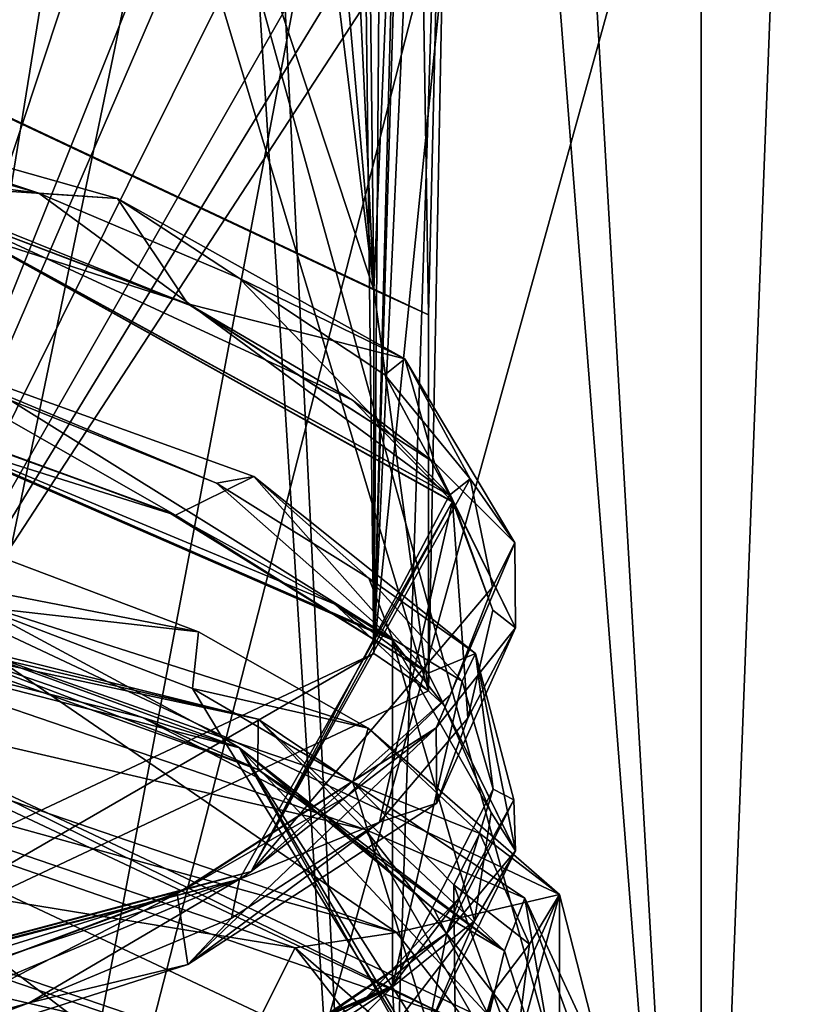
# Model space of a CAD drawing. Header units: millimetres. Extents: x -128 to 128, y 0 to 228.
# Tile 92 of 233: x 5.59 to 9, y 192 to 196.3. Entities that reach past the tile are written whole.
import ezdxf

# ---------------------------------------------------------------- set-up
doc = ezdxf.new("R2010")
doc.units = ezdxf.units.MM
doc.header["$LTSCALE"] = 65.185185
for name, color, linetype in [('101', 7, 'CONTINUOUS'), ('106', 7, 'CONTINUOUS'), ('111', 7, 'CONTINUOUS'), ('121', 7, 'CONTINUOUS'), ('122', 7, 'CONTINUOUS'), ('123', 7, 'CONTINUOUS'), ('128', 7, 'CONTINUOUS'), ('140', 7, 'CONTINUOUS'), ('141', 7, 'CONTINUOUS'), ('226', 7, 'CONTINUOUS'), ('2303', 7, 'CONTINUOUS'), ('2304', 7, 'CONTINUOUS'), ('2305', 7, 'CONTINUOUS'), ('2307', 7, 'CONTINUOUS'), ('2308', 7, 'CONTINUOUS'), ('234', 7, 'CONTINUOUS'), ('236', 7, 'CONTINUOUS'), ('282', 7, 'CONTINUOUS'), ('286', 7, 'CONTINUOUS'), ('287', 7, 'CONTINUOUS'), ('289', 7, 'CONTINUOUS'), ('290', 7, 'CONTINUOUS'), ('292', 7, 'CONTINUOUS'), ('321', 7, 'CONTINUOUS'), ('353', 7, 'CONTINUOUS'), ('354', 7, 'CONTINUOUS'), ('355', 7, 'CONTINUOUS'), ('357', 7, 'CONTINUOUS'), ('98', 7, 'CONTINUOUS')]:
    doc.layers.add(name, color=color, linetype=linetype)

msp = doc.modelspace()

# ---------------------------------------------------------------- linework, layer by layer
at = {"layer": '101', "linetype": 'CONTINUOUS'}
for points in [[(3.75, 202.4661, -3.7172), (4.4084, 188.5, -6.0676), (6.4952, 201.4156, -1.1809), (3.75, 202.4661, -3.7172)], [(4.4084, 188.5, -6.0676), (7.1329, 188.5, -2.3176), (6.4952, 201.4156, -1.1809), (4.4084, 188.5, -6.0676)], [(6.4952, 201.4156, -1.1809), (7.1329, 188.5, -2.3176), (7.5, 199.9805, 2.2836), (6.4952, 201.4156, -1.1809)], [(7.5, 199.9805, 2.2836), (7.1329, 188.5, 2.3176), (6.4952, 198.5454, 5.7482), (7.5, 199.9805, 2.2836)], [(7.1329, 188.5, -2.3176), (7.1329, 188.5, 2.3176), (7.5, 199.9805, 2.2836), (7.1329, 188.5, -2.3176)], [(6.4952, 198.5454, 5.7482), (4.4084, 188.5, 6.0676), (3.75, 197.4949, 8.2844), (6.4952, 198.5454, 5.7482)], [(7.1329, 188.5, 2.3176), (4.4084, 188.5, 6.0676), (6.4952, 198.5454, 5.7482), (7.1329, 188.5, 2.3176)]]:
    msp.add_3dface(points, dxfattribs=at)
at = {"layer": '106', "linetype": 'CONTINUOUS'}
for points in [[(4.5, 203.7319, 119.2328), (7.7942, 205.9916, 121.6298), (5.2901, 196.2703, 124.4234), (4.5, 203.7319, 119.2328)], [(5.2901, 196.2703, 124.4234), (7.7942, 205.9916, 121.6298), (8.5595, 197.8094, 128.652), (5.2901, 196.2703, 124.4234)]]:
    msp.add_3dface(points, dxfattribs=at)
at = {"layer": '111', "linetype": 'CONTINUOUS'}
for points in [[(5.2901, 201.2509, 138.1075), (5.2898, 190.9904, 141.8422), (8.5597, 189.451, 137.6128), (5.2901, 201.2509, 138.1075)], [(8.5595, 199.7118, 133.8789), (5.2901, 201.2509, 138.1075), (8.5597, 189.451, 137.6128), (8.5595, 199.7118, 133.8789)], [(8.5595, 197.8094, 128.652), (8.5595, 199.7118, 133.8789), (8.5597, 187.549, 132.3872), (8.5595, 197.8094, 128.652)], [(8.5595, 199.7118, 133.8789), (8.5597, 189.451, 137.6128), (8.5597, 187.549, 132.3872), (8.5595, 199.7118, 133.8789)], [(5.2901, 196.2703, 124.4234), (8.5595, 197.8094, 128.652), (5.2898, 186.0096, 128.1578), (5.2901, 196.2703, 124.4234)], [(8.5595, 197.8094, 128.652), (8.5597, 187.549, 132.3872), (5.2898, 186.0096, 128.1578), (8.5595, 197.8094, 128.652)]]:
    msp.add_3dface(points, dxfattribs=at)
at = {"layer": '121', "linetype": 'CONTINUOUS'}
for points in [[(4.5553, 196.3349, 138.8206), (7.2352, 203.5454, 132.4798), (7.3707, 195.0096, 135.1793), (4.5553, 196.3349, 138.8206)], [(7.2352, 203.5454, 132.4798), (7.5359, 201.9767, 128.1699), (7.3707, 195.0096, 135.1793), (7.2352, 203.5454, 132.4798)], [(7.5359, 201.9767, 128.1699), (5.1861, 200.6257, 124.458), (7.3707, 193.3714, 130.6784), (7.5359, 201.9767, 128.1699)], [(7.3707, 195.0096, 135.1793), (7.5359, 201.9767, 128.1699), (7.3707, 193.3714, 130.6784), (7.3707, 195.0096, 135.1793)], [(7.3707, 193.3714, 130.6784), (5.1861, 200.6257, 124.458), (4.5553, 192.046, 127.0371), (7.3707, 193.3714, 130.6784)]]:
    msp.add_3dface(points, dxfattribs=at)
at = {"layer": '122', "linetype": 'CONTINUOUS'}
for points in [[(5.4011, 193.9935, 139.1425), (6.368, 193.6283, 138.082), (4.9078, 193.9115, 140.2194), (5.4011, 193.9935, 139.1425)], [(6.368, 193.6283, 138.082), (7.1077, 193.2084, 136.8701), (4.9078, 193.9115, 140.2194), (6.368, 193.6283, 138.082)], [(4.9078, 193.9115, 140.2194), (7.1077, 193.2084, 136.8701), (7.9415, 192.4833, 136.2955), (4.9078, 193.9115, 140.2194)], [(7.1077, 193.2084, 136.8701), (7.5942, 192.7487, 135.5495), (7.9415, 192.4833, 136.2955), (7.1077, 193.2084, 136.8701)], [(7.5942, 192.7487, 135.5495), (7.8103, 192.2662, 134.169), (7.9415, 192.4833, 136.2955), (7.5942, 192.7487, 135.5495)], [(7.7499, 191.7815, 132.7855), (7.4146, 191.3104, 131.4352), (7.9415, 192.4833, 136.2955), (7.7499, 191.7815, 132.7855)], [(7.9415, 192.4833, 136.2955), (7.4146, 191.3104, 131.4352), (7.9415, 190.7186, 131.4471), (7.9415, 192.4833, 136.2955)], [(7.8103, 192.2662, 134.169), (7.7499, 191.7815, 132.7855), (7.9415, 192.4833, 136.2955), (7.8103, 192.2662, 134.169)]]:
    msp.add_3dface(points, dxfattribs=at)
at = {"layer": '123', "linetype": 'CONTINUOUS'}
for points in [[(4.175, 193.3625, 140.9256), (4.9078, 193.9115, 140.2194), (7.2313, 192.3172, 138.0536), (4.175, 193.3625, 140.9256)], [(4.9078, 193.9115, 140.2194), (7.9415, 192.4833, 136.2955), (7.2313, 192.3172, 138.0536), (4.9078, 193.9115, 140.2194)], [(7.9415, 192.4833, 136.2955), (8.35, 190.8892, 134.1304), (7.2313, 192.3172, 138.0536), (7.9415, 192.4833, 136.2955)], [(7.9415, 192.4833, 136.2955), (7.9415, 190.7186, 131.4471), (8.35, 190.8892, 134.1304), (7.9415, 192.4833, 136.2955)]]:
    msp.add_3dface(points, dxfattribs=at)
at = {"layer": '128', "color": 7, "linetype": 'CONTINUOUS', "true_color": 0x002eff}
for points in [[(4.175, 193.3625, 140.9256), (7.2313, 192.3172, 138.0536), (3.9194, 193.2328, 140.5017), (4.175, 193.3625, 140.9256)], [(3.9194, 193.2328, 140.5017), (6.7886, 192.2515, 137.8055), (3.7875, 192.7411, 140.4375), (3.9194, 193.2328, 140.5017)], [(3.9194, 193.2328, 140.5017), (7.2313, 192.3172, 138.0536), (6.7886, 192.2515, 137.8055), (3.9194, 193.2328, 140.5017)], [(3.7875, 192.7411, 140.4375), (6.7886, 192.2515, 137.8055), (6.5601, 191.7928, 137.8321), (3.7875, 192.7411, 140.4375)], [(3.7875, 192.7411, 140.4375), (6.5601, 191.7928, 137.8321), (3.9189, 192.4048, 140.8022), (3.7875, 192.7411, 140.4375)], [(3.9189, 192.4048, 140.8022), (6.7878, 191.4236, 138.1063), (4.175, 192.5777, 141.2112), (3.9189, 192.4048, 140.8022)], [(4.175, 192.5777, 141.2112), (6.7878, 191.4236, 138.1063), (7.2313, 191.5324, 138.3392), (4.175, 192.5777, 141.2112)], [(3.9189, 192.4048, 140.8022), (6.5601, 191.7928, 137.8321), (6.7878, 191.4236, 138.1063), (3.9189, 192.4048, 140.8022)], [(7.2313, 192.3172, 138.0536), (8.35, 190.8892, 134.1304), (6.7886, 192.2515, 137.8055), (7.2313, 192.3172, 138.0536)], [(6.7886, 192.2515, 137.8055), (7.8388, 190.911, 134.1225), (6.5601, 191.7928, 137.8321), (6.7886, 192.2515, 137.8055)], [(6.7886, 192.2515, 137.8055), (8.35, 190.8892, 134.1304), (7.8388, 190.911, 134.1225), (6.7886, 192.2515, 137.8055)]]:
    msp.add_3dface(points, dxfattribs=at)
at = {"layer": '140', "color": 9, "linetype": 'CONTINUOUS'}
for points in [[(4.5553, 196.3349, 138.8206), (7.3707, 195.0096, 135.1793), (4.4084, 196.4013, 138.5812), (4.5553, 196.3349, 138.8206)], [(4.4084, 196.4013, 138.5812), (7.3707, 195.0096, 135.1793), (7.1329, 195.1188, 135.0573), (4.4084, 196.4013, 138.5812)], [(7.3707, 195.0096, 135.1793), (7.3707, 193.3714, 130.6784), (7.1329, 195.1188, 135.0573), (7.3707, 195.0096, 135.1793)], [(7.1329, 195.1188, 135.0573), (7.3707, 193.3714, 130.6784), (7.1329, 193.5334, 130.7016), (7.1329, 195.1188, 135.0573)], [(7.1329, 193.5334, 130.7016), (4.5553, 192.046, 127.0371), (4.4084, 192.2508, 127.1778), (7.1329, 193.5334, 130.7016)], [(7.3707, 193.3714, 130.6784), (4.5553, 192.046, 127.0371), (7.1329, 193.5334, 130.7016), (7.3707, 193.3714, 130.6784)]]:
    msp.add_3dface(points, dxfattribs=at)
at = {"layer": '141', "color": 9, "linetype": 'CONTINUOUS'}
for points in [[(6.5468, 193.1225, 137.3926), (4.7026, 193.7954, 139.4052), (2.5377, 194.1534, 140.5484), (6.5468, 193.1225, 137.3926)], [(6.4716, 193.1672, 137.5103), (4.7026, 193.7954, 139.4052), (6.5468, 193.1225, 137.3926), (6.4716, 193.1672, 137.5103)], [(7.4905, 191.5122, 132.6367), (6.4716, 193.1672, 137.5103), (6.5468, 193.1225, 137.3926), (7.4905, 191.5122, 132.6367)], [(7.4745, 191.4764, 132.547), (7.4905, 191.5122, 132.6367), (6.5468, 193.1225, 137.3926), (7.4745, 191.4764, 132.547)]]:
    msp.add_3dface(points, dxfattribs=at)
at = {"layer": '226', "color": 9, "linetype": 'CONTINUOUS'}
for points in [[(4.4084, 196.4013, 138.5812), (7.1329, 195.1188, 135.0573), (4.4084, 203.3316, 136.0588), (4.4084, 196.4013, 138.5812)], [(4.4084, 203.3316, 136.0588), (7.1329, 195.1188, 135.0573), (6.6422, 199.1338, 134.8361), (4.4084, 203.3316, 136.0588)], [(7.1329, 200.4636, 128.1792), (4.4084, 192.2508, 127.1778), (4.4084, 199.1811, 124.6554), (7.1329, 200.4636, 128.1792)], [(4.4084, 192.2508, 127.1778), (7.1329, 200.4636, 128.1792), (6.6422, 197.8141, 127.9034), (4.4084, 192.2508, 127.1778)], [(6.6422, 199.1338, 134.8361), (7.1329, 195.1188, 135.0573), (6.8224, 198.608, 134.6361), (6.6422, 199.1338, 134.8361)], [(6.8224, 198.608, 134.6361), (7.1329, 195.1188, 135.0573), (6.9825, 198.2756, 134.3554), (6.8224, 198.608, 134.6361)], [(7.1329, 195.1188, 135.0573), (7.0991, 198.0261, 134.1071), (6.9825, 198.2756, 134.3554), (7.1329, 195.1188, 135.0573)], [(7.0991, 198.0261, 134.1071), (7.1329, 195.1188, 135.0573), (7.2433, 197.7194, 133.7147), (7.0991, 198.0261, 134.1071)], [(6.5562, 197.2282, 127.9471), (4.4084, 192.2508, 127.1778), (6.6422, 197.8141, 127.9034), (6.5562, 197.2282, 127.9471)], [(7.1329, 195.1188, 135.0573), (7.1329, 193.5334, 130.7016), (7.2433, 197.7194, 133.7147), (7.1329, 195.1188, 135.0573)], [(7.2433, 197.7194, 133.7147), (7.1329, 193.5334, 130.7016), (7.3173, 197.5503, 133.4568), (7.2433, 197.7194, 133.7147)], [(7.3173, 197.5503, 133.4568), (7.1329, 193.5334, 130.7016), (7.4365, 196.5503, 131.0338), (7.3173, 197.5503, 133.4568)], [(6.5562, 197.2282, 127.9471), (6.6419, 196.7522, 128.2892), (4.4084, 192.2508, 127.1778), (6.5562, 197.2282, 127.9471)], [(6.6419, 196.7522, 128.2892), (6.8224, 196.477, 128.7815), (4.4084, 192.2508, 127.1778), (6.6419, 196.7522, 128.2892)], [(7.4365, 196.5503, 131.0338), (7.1329, 193.5334, 130.7016), (7.2175, 196.3833, 129.9608), (7.4365, 196.5503, 131.0338)], [(4.4084, 192.2508, 127.1778), (6.8224, 196.477, 128.7815), (6.9482, 196.4077, 129.1169), (4.4084, 192.2508, 127.1778)], [(7.0988, 196.371, 129.5598), (4.4084, 192.2508, 127.1778), (6.9482, 196.4077, 129.1169), (7.0988, 196.371, 129.5598)], [(7.2175, 196.3833, 129.9608), (7.1329, 193.5334, 130.7016), (7.1541, 196.3723, 129.7389), (7.2175, 196.3833, 129.9608)], [(7.1329, 193.5334, 130.7016), (4.4084, 192.2508, 127.1778), (7.0988, 196.371, 129.5598), (7.1329, 193.5334, 130.7016)], [(7.1541, 196.3723, 129.7389), (7.1329, 193.5334, 130.7016), (7.0988, 196.371, 129.5598), (7.1541, 196.3723, 129.7389)]]:
    msp.add_3dface(points, dxfattribs=at)
at = {"layer": '2303', "linetype": 'CONTINUOUS'}
for points in [[(4.6021, 195.6092, 139.0483), (4.2431, 196.0173, 139.1654), (6.0143, 195.517, 137.6475), (4.6021, 195.6092, 139.0483)], [(6.3208, 195.0585, 137.3851), (4.6021, 195.6092, 139.0483), (6.0143, 195.517, 137.6475), (6.3208, 195.0585, 137.3851)], [(6.3208, 195.0585, 137.3851), (6.0143, 195.517, 137.6475), (7.2673, 194.8175, 135.5659), (6.3208, 195.0585, 137.3851)], [(7.3963, 194.3654, 135.3283), (6.3208, 195.0585, 137.3851), (7.2673, 194.8175, 135.5659), (7.3963, 194.3654, 135.3283)], [(7.3963, 194.3654, 135.3283), (7.2673, 194.8175, 135.5659), (7.7472, 194.0168, 133.215), (7.3963, 194.3654, 135.3283)], [(7.7495, 193.6463, 133.2194), (7.3963, 194.3654, 135.3283), (7.7472, 194.0168, 133.215), (7.7495, 193.6463, 133.2194)], [(7.7495, 193.6463, 133.2194), (7.7472, 194.0168, 133.215), (7.4038, 193.2092, 130.8484), (7.7495, 193.6463, 133.2194)], [(7.4069, 192.8817, 130.9783), (7.7495, 193.6463, 133.2194), (7.4038, 193.2092, 130.8484), (7.4069, 192.8817, 130.9783)], [(6.3211, 192.1779, 128.8896), (7.4038, 193.2092, 130.8484), (6.2754, 192.4884, 128.7087), (6.3211, 192.1779, 128.8896)], [(6.3211, 192.1779, 128.8896), (7.4069, 192.8817, 130.9783), (7.4038, 193.2092, 130.8484), (6.3211, 192.1779, 128.8896)], [(4.6023, 191.6271, 127.2262), (6.2754, 192.4884, 128.7087), (4.4789, 191.9301, 127.0209), (4.6023, 191.6271, 127.2262)], [(4.6023, 191.6271, 127.2262), (6.3211, 192.1779, 128.8896), (6.2754, 192.4884, 128.7087), (4.6023, 191.6271, 127.2262)]]:
    msp.add_3dface(points, dxfattribs=at)
at = {"layer": '2304', "linetype": 'CONTINUOUS'}
for points in [[(6.2679, 194.1374, 137.7987), (4.5531, 194.6759, 139.4261), (4.8796, 194.9287, 139.0675), (6.2679, 194.1374, 137.7987)], [(6.2679, 194.1374, 137.7987), (4.8796, 194.9287, 139.0675), (6.6097, 194.3057, 137.193), (6.2679, 194.1374, 137.7987)], [(7.3697, 193.4478, 135.7509), (6.2679, 194.1374, 137.7987), (6.6097, 194.3057, 137.193), (7.3697, 193.4478, 135.7509)], [(7.3697, 193.4478, 135.7509), (6.6097, 194.3057, 137.193), (7.5754, 193.5335, 134.9089), (7.3697, 193.4478, 135.7509)], [(7.75, 192.6743, 133.4825), (7.3697, 193.4478, 135.7509), (7.5754, 193.5335, 134.9089), (7.75, 192.6743, 133.4825)], [(7.75, 192.6743, 133.4825), (7.5754, 193.5335, 134.9089), (7.7428, 192.8962, 133.0445), (7.75, 192.6743, 133.4825)], [(7.75, 192.6743, 133.4825), (7.7428, 192.8962, 133.0445), (7.4497, 192.3144, 131.338), (7.75, 192.6743, 133.4825)], [(7.3704, 191.9003, 131.213), (7.75, 192.6743, 133.4825), (7.4497, 192.3144, 131.338), (7.3704, 191.9003, 131.213)], [(7.3704, 191.9003, 131.213), (7.4497, 192.3144, 131.338), (6.4446, 191.6212, 129.2831), (7.3704, 191.9003, 131.213)]]:
    msp.add_3dface(points, dxfattribs=at)
at = {"layer": '2305', "linetype": 'CONTINUOUS'}
msp.add_3dface([(4.908, 190.9984, 141.2795), (4.175, 192.5777, 141.2112), (7.2313, 191.5324, 138.3392), (4.908, 190.9984, 141.2795)], dxfattribs=at)
at = {"layer": '2307', "color": 9, "linetype": 'CONTINUOUS'}
for points in [[(4.4581, 194.7926, 139.2394), (7.2134, 193.5923, 135.6405), (4.4581, 194.7973, 139.2377), (4.4581, 194.7926, 139.2394)], [(7.2134, 193.5923, 135.6405), (7.2134, 193.597, 135.6388), (4.4581, 194.7973, 139.2377), (7.2134, 193.5923, 135.6405)], [(7.2134, 193.5923, 135.6405), (7.2134, 192.0859, 131.201), (7.2134, 193.597, 135.6388), (7.2134, 193.5923, 135.6405)], [(7.2134, 193.5923, 135.6405), (7.2134, 192.0812, 131.2026), (7.2134, 192.0859, 131.201), (7.2134, 193.5923, 135.6405)], [(7.2134, 192.0812, 131.2026), (4.4581, 190.8808, 127.6037), (7.2134, 192.0859, 131.201), (7.2134, 192.0812, 131.2026)], [(4.4581, 190.8808, 127.6037), (4.4581, 190.8855, 127.602), (7.2134, 192.0859, 131.201), (4.4581, 190.8808, 127.6037)]]:
    msp.add_3dface(points, dxfattribs=at)
at = {"layer": '2308', "color": 9, "linetype": 'CONTINUOUS'}
for points in [[(4.8869, 195.6327, 138.5764), (7.4626, 194.2235, 134.3584), (4.8605, 195.6443, 138.5957), (4.8869, 195.6327, 138.5764)], [(4.8869, 195.6327, 138.5764), (7.4745, 194.197, 134.2958), (7.4626, 194.2235, 134.3584), (4.8869, 195.6327, 138.5764)], [(7.4745, 194.197, 134.2958), (6.5466, 192.5509, 129.4502), (6.5982, 192.5841, 129.5334), (7.4745, 194.197, 134.2958)], [(7.4745, 194.197, 134.2958), (6.5982, 192.5841, 129.5334), (7.4626, 194.2235, 134.3584), (7.4745, 194.197, 134.2958)], [(6.5466, 192.5509, 129.4502), (2.6667, 191.5382, 126.3383), (6.5982, 192.5841, 129.5334), (6.5466, 192.5509, 129.4502)], [(6.5466, 192.5509, 129.4502), (2.5373, 191.52, 126.2946), (2.6667, 191.5382, 126.3383), (6.5466, 192.5509, 129.4502)]]:
    msp.add_3dface(points, dxfattribs=at)
at = {"layer": '234', "color": 9, "linetype": 'CONTINUOUS'}
for points in [[(4.4525, 192.1935, 140.1773), (7.2043, 190.8981, 136.6182), (4.4525, 192.9922, 139.8866), (4.4525, 192.1935, 140.1773)], [(4.4525, 192.9922, 139.8866), (7.2043, 190.8981, 136.6182), (7.2043, 191.6968, 136.3275), (4.4525, 192.9922, 139.8866)]]:
    msp.add_3dface(points, dxfattribs=at)
at = {"layer": '236', "color": 9, "linetype": 'CONTINUOUS'}
for points in [[(6.6274, 193.2479, 138.3961), (2.5314, 194.2657, 141.1925), (4.096, 193.7925, 140.6235), (6.6274, 193.2479, 138.3961)], [(7.0945, 192.767, 137.8058), (6.6274, 193.2479, 138.3961), (4.096, 193.7925, 140.6235), (7.0945, 192.767, 137.8058)], [(7.7911, 192.4668, 136.2501), (6.6274, 193.2479, 138.3961), (7.0945, 192.767, 137.8058), (7.7911, 192.4668, 136.2501)], [(8.192, 191.3661, 133.9568), (7.7911, 192.4668, 136.2501), (7.0945, 192.767, 137.8058), (8.192, 191.3661, 133.9568)], [(8.192, 191.3661, 133.9568), (8.192, 191.601, 133.8713), (7.7911, 192.4668, 136.2501), (8.192, 191.3661, 133.9568)]]:
    msp.add_3dface(points, dxfattribs=at)
at = {"layer": '282', "color": 9, "linetype": 'CONTINUOUS'}
for points in [[(7.0387, 194.6381, 135.9603), (7.481, 194.191, 134.6404), (4.8869, 195.6327, 138.5764), (7.0387, 194.6381, 135.9603)], [(4.8869, 195.6327, 138.5764), (7.481, 194.191, 134.6404), (7.4745, 194.197, 134.2958), (4.8869, 195.6327, 138.5764)], [(6.3398, 195.047, 137.177), (7.0387, 194.6381, 135.9603), (4.8869, 195.6327, 138.5764), (6.3398, 195.047, 137.177)], [(5.4096, 195.4028, 138.2469), (6.3398, 195.047, 137.177), (4.8869, 195.6327, 138.5764), (5.4096, 195.4028, 138.2469)], [(6.2347, 194.1506, 137.6645), (6.9626, 193.7488, 136.4674), (4.4581, 194.7926, 139.2394), (6.2347, 194.1506, 137.6645)], [(4.4581, 194.7926, 139.2394), (6.9626, 193.7488, 136.4674), (7.2134, 193.5923, 135.6405), (4.4581, 194.7926, 139.2394)], [(5.2804, 194.498, 138.7104), (6.2347, 194.1506, 137.6645), (4.4581, 194.7926, 139.2394), (5.2804, 194.498, 138.7104)], [(7.4745, 194.197, 134.2958), (7.1573, 192.7988, 130.5549), (6.5466, 192.5509, 129.4502), (7.4745, 194.197, 134.2958)], [(7.5413, 193.252, 131.8904), (7.1573, 192.7988, 130.5549), (7.4745, 194.197, 134.2958), (7.5413, 193.252, 131.8904)], [(7.6504, 193.7224, 133.267), (7.5413, 193.252, 131.8904), (7.4745, 194.197, 134.2958), (7.6504, 193.7224, 133.267)], [(7.481, 194.191, 134.6404), (7.6504, 193.7224, 133.267), (7.4745, 194.197, 134.2958), (7.481, 194.191, 134.6404)], [(6.5468, 193.1225, 137.3926), (2.5377, 194.1534, 140.5484), (6.1237, 193.2544, 138.1525), (6.5468, 193.1225, 137.3926)], [(6.1237, 193.2544, 138.1525), (2.5377, 194.1534, 140.5484), (5.1402, 193.5944, 139.178), (6.1237, 193.2544, 138.1525)], [(6.9626, 193.7488, 136.4674), (7.4384, 193.3068, 135.1613), (7.2134, 193.5923, 135.6405), (6.9626, 193.7488, 136.4674)], [(7.644, 192.8401, 133.7922), (7.5712, 192.3681, 132.4118), (7.2134, 193.5923, 135.6405), (7.644, 192.8401, 133.7922)], [(7.2134, 193.5923, 135.6405), (7.5712, 192.3681, 132.4118), (7.2134, 192.0812, 131.2026), (7.2134, 193.5923, 135.6405)], [(7.4384, 193.3068, 135.1613), (7.644, 192.8401, 133.7922), (7.2134, 193.5923, 135.6405), (7.4384, 193.3068, 135.1613)], [(6.8838, 192.8579, 136.9699), (6.5468, 193.1225, 137.3926), (6.1237, 193.2544, 138.1525), (6.8838, 192.8579, 136.9699)], [(7.4745, 191.4764, 132.547), (6.5468, 193.1225, 137.3926), (7.5951, 191.4811, 132.9239), (7.4745, 191.4764, 132.547)], [(7.5951, 191.4811, 132.9239), (6.5468, 193.1225, 137.3926), (7.6336, 191.9542, 134.307), (7.5951, 191.4811, 132.9239)], [(7.6336, 191.9542, 134.307), (6.5468, 193.1225, 137.3926), (7.3934, 192.4193, 135.6726), (7.6336, 191.9542, 134.307)], [(7.3934, 192.4193, 135.6726), (6.5468, 193.1225, 137.3926), (6.8838, 192.8579, 136.9699), (7.3934, 192.4193, 135.6726)], [(7.1573, 192.7988, 130.5549), (6.5121, 192.3803, 129.3116), (6.5466, 192.5509, 129.4502), (7.1573, 192.7988, 130.5549)], [(6.5466, 192.5509, 129.4502), (3.29, 191.4768, 126.5646), (2.5373, 191.52, 126.2946), (6.5466, 192.5509, 129.4502)], [(4.5416, 191.7066, 127.2791), (3.29, 191.4768, 126.5646), (6.5466, 192.5509, 129.4502), (4.5416, 191.7066, 127.2791)], [(5.6293, 192.0117, 128.2062), (4.5416, 191.7066, 127.2791), (6.5466, 192.5509, 129.4502), (5.6293, 192.0117, 128.2062)], [(6.5121, 192.3803, 129.3116), (5.6293, 192.0117, 128.2062), (6.5466, 192.5509, 129.4502), (6.5121, 192.3803, 129.3116)], [(7.5712, 192.3681, 132.4118), (7.2225, 191.9119, 131.0685), (7.2134, 192.0812, 131.2026), (7.5712, 192.3681, 132.4118)], [(7.2134, 192.0812, 131.2026), (4.6941, 190.7981, 127.7327), (4.4581, 190.8808, 127.6037), (7.2134, 192.0812, 131.2026)], [(5.7566, 191.1119, 128.6845), (4.6941, 190.7981, 127.7327), (7.2134, 192.0812, 131.2026), (5.7566, 191.1119, 128.6845)], [(6.6101, 191.4878, 129.8103), (5.7566, 191.1119, 128.6845), (7.2134, 192.0812, 131.2026), (6.6101, 191.4878, 129.8103)], [(7.2225, 191.9119, 131.0685), (6.6101, 191.4878, 129.8103), (7.2134, 192.0812, 131.2026), (7.2225, 191.9119, 131.0685)]]:
    msp.add_3dface(points, dxfattribs=at)
at = {"layer": '286', "color": 9, "linetype": 'CONTINUOUS'}
for points in [[(6.3208, 195.0585, 137.3851), (5.4096, 195.4028, 138.2469), (4.6021, 195.6092, 139.0483), (6.3208, 195.0585, 137.3851)], [(6.3398, 195.047, 137.177), (5.4096, 195.4028, 138.2469), (6.3208, 195.0585, 137.3851), (6.3398, 195.047, 137.177)], [(7.3963, 194.3654, 135.3283), (6.3398, 195.047, 137.177), (6.3208, 195.0585, 137.3851), (7.3963, 194.3654, 135.3283)], [(7.0387, 194.6381, 135.9603), (6.3398, 195.047, 137.177), (7.3963, 194.3654, 135.3283), (7.0387, 194.6381, 135.9603)], [(6.2679, 194.1374, 137.7987), (5.2804, 194.498, 138.7104), (4.5531, 194.6759, 139.4261), (6.2679, 194.1374, 137.7987)], [(7.481, 194.191, 134.6404), (7.0387, 194.6381, 135.9603), (7.3963, 194.3654, 135.3283), (7.481, 194.191, 134.6404)], [(6.2347, 194.1506, 137.6645), (5.2804, 194.498, 138.7104), (6.2679, 194.1374, 137.7987), (6.2347, 194.1506, 137.6645)], [(7.7495, 193.6463, 133.2194), (7.481, 194.191, 134.6404), (7.3963, 194.3654, 135.3283), (7.7495, 193.6463, 133.2194)], [(6.9626, 193.7488, 136.4674), (6.2347, 194.1506, 137.6645), (7.3697, 193.4478, 135.7509), (6.9626, 193.7488, 136.4674)], [(7.3697, 193.4478, 135.7509), (6.2347, 194.1506, 137.6645), (6.2679, 194.1374, 137.7987), (7.3697, 193.4478, 135.7509)], [(7.6504, 193.7224, 133.267), (7.481, 194.191, 134.6404), (7.7495, 193.6463, 133.2194), (7.6504, 193.7224, 133.267)], [(7.4384, 193.3068, 135.1613), (6.9626, 193.7488, 136.4674), (7.3697, 193.4478, 135.7509), (7.4384, 193.3068, 135.1613)], [(7.5413, 193.252, 131.8904), (7.6504, 193.7224, 133.267), (7.7495, 193.6463, 133.2194), (7.5413, 193.252, 131.8904)], [(6.627, 193.0276, 137.7908), (5.1402, 193.5944, 139.178), (4.8696, 193.6575, 139.5217), (6.627, 193.0276, 137.7908)], [(7.4069, 192.8817, 130.9783), (7.5413, 193.252, 131.8904), (7.7495, 193.6463, 133.2194), (7.4069, 192.8817, 130.9783)], [(6.1237, 193.2544, 138.1525), (5.1402, 193.5944, 139.178), (6.627, 193.0276, 137.7908), (6.1237, 193.2544, 138.1525)], [(7.75, 192.6743, 133.4825), (7.4384, 193.3068, 135.1613), (7.3697, 193.4478, 135.7509), (7.75, 192.6743, 133.4825)], [(7.644, 192.8401, 133.7922), (7.4384, 193.3068, 135.1613), (7.75, 192.6743, 133.4825), (7.644, 192.8401, 133.7922)], [(6.8838, 192.8579, 136.9699), (6.1237, 193.2544, 138.1525), (6.627, 193.0276, 137.7908), (6.8838, 192.8579, 136.9699)], [(7.1573, 192.7988, 130.5549), (7.5413, 193.252, 131.8904), (7.4069, 192.8817, 130.9783), (7.1573, 192.7988, 130.5549)], [(7.7011, 192.2384, 135.6225), (6.8838, 192.8579, 136.9699), (6.627, 193.0276, 137.7908), (7.7011, 192.2384, 135.6225)], [(6.3211, 192.1779, 128.8896), (7.1573, 192.7988, 130.5549), (7.4069, 192.8817, 130.9783), (6.3211, 192.1779, 128.8896)], [(7.3934, 192.4193, 135.6726), (6.8838, 192.8579, 136.9699), (7.7011, 192.2384, 135.6225), (7.3934, 192.4193, 135.6726)], [(7.5712, 192.3681, 132.4118), (7.644, 192.8401, 133.7922), (7.75, 192.6743, 133.4825), (7.5712, 192.3681, 132.4118)], [(6.5121, 192.3803, 129.3116), (7.1573, 192.7988, 130.5549), (6.3211, 192.1779, 128.8896), (6.5121, 192.3803, 129.3116)], [(7.3704, 191.9003, 131.213), (7.5712, 192.3681, 132.4118), (7.75, 192.6743, 133.4825), (7.3704, 191.9003, 131.213)], [(7.6336, 191.9542, 134.307), (7.3934, 192.4193, 135.6726), (7.7011, 192.2384, 135.6225), (7.6336, 191.9542, 134.307)], [(5.6293, 192.0117, 128.2062), (6.5121, 192.3803, 129.3116), (6.3211, 192.1779, 128.8896), (5.6293, 192.0117, 128.2062)], [(7.2225, 191.9119, 131.0685), (7.5712, 192.3681, 132.4118), (7.3704, 191.9003, 131.213), (7.2225, 191.9119, 131.0685)], [(7.9794, 191.3683, 133.232), (7.6336, 191.9542, 134.307), (7.7011, 192.2384, 135.6225), (7.9794, 191.3683, 133.232)], [(4.6023, 191.6271, 127.2262), (5.6293, 192.0117, 128.2062), (6.3211, 192.1779, 128.8896), (4.6023, 191.6271, 127.2262)], [(4.5416, 191.7066, 127.2791), (5.6293, 192.0117, 128.2062), (4.6023, 191.6271, 127.2262), (4.5416, 191.7066, 127.2791)]]:
    msp.add_3dface(points, dxfattribs=at)
at = {"layer": '287', "color": 9, "linetype": 'CONTINUOUS'}
msp.add_3dface([(4.6713, 192.0627, 140.549), (4.8198, 191.8966, 140.8234), (7.5607, 190.703, 136.8132), (4.6713, 192.0627, 140.549)], dxfattribs=at)
at = {"layer": '289', "color": 9, "linetype": 'CONTINUOUS'}
for points in [[(4.5933, 195.8484, 138.8382), (4.8605, 195.6443, 138.5957), (5.6726, 195.5403, 137.9027), (4.5933, 195.8484, 138.8382)], [(4.8605, 195.6443, 138.5957), (7.4626, 194.2235, 134.3584), (5.6726, 195.5403, 137.9027), (4.8605, 195.6443, 138.5957)], [(5.6726, 195.5403, 137.9027), (7.4626, 194.2235, 134.3584), (6.5458, 195.1692, 136.79), (5.6726, 195.5403, 137.9027)], [(6.5458, 195.1692, 136.79), (7.4626, 194.2235, 134.3584), (7.1798, 194.7488, 135.5419), (6.5458, 195.1692, 136.79)], [(4.4581, 194.7973, 139.2377), (7.2134, 193.597, 135.6388), (5.5475, 194.6384, 138.3746), (4.4581, 194.7973, 139.2377)], [(7.1798, 194.7488, 135.5419), (7.4626, 194.2235, 134.3584), (7.5519, 194.2947, 134.204), (7.1798, 194.7488, 135.5419)], [(5.5475, 194.6384, 138.3746), (7.2134, 193.597, 135.6388), (6.4463, 194.2756, 137.2853), (5.5475, 194.6384, 138.3746)], [(7.4626, 194.2235, 134.3584), (6.5982, 192.5841, 129.5334), (7.5519, 194.2947, 134.204), (7.4626, 194.2235, 134.3584)], [(7.5519, 194.2947, 134.204), (6.5982, 192.5841, 129.5334), (7.6488, 193.8235, 132.8253), (7.5519, 194.2947, 134.204)], [(6.4463, 194.2756, 137.2853), (7.2134, 193.597, 135.6388), (7.1109, 193.8621, 136.0561), (6.4463, 194.2756, 137.2853)], [(7.1109, 193.8621, 136.0561), (7.2134, 193.597, 135.6388), (7.5177, 193.4127, 134.7309), (7.1109, 193.8621, 136.0561)], [(7.6488, 193.8235, 132.8253), (6.5982, 192.5841, 129.5334), (7.467, 193.3554, 131.4532), (7.6488, 193.8235, 132.8253)], [(4.7026, 193.7954, 139.4052), (6.4716, 193.1672, 137.5103), (5.4124, 193.7376, 138.85), (4.7026, 193.7954, 139.4052)], [(5.4124, 193.7376, 138.85), (6.4716, 193.1672, 137.5103), (6.3422, 193.3815, 137.7793), (5.4124, 193.7376, 138.85)], [(7.2134, 193.597, 135.6388), (7.2134, 192.0859, 131.201), (7.5177, 193.4127, 134.7309), (7.2134, 193.597, 135.6388)], [(6.3422, 193.3815, 137.7793), (6.4716, 193.1672, 137.5103), (7.0404, 192.9725, 136.5622), (6.3422, 193.3815, 137.7793)], [(7.5177, 193.4127, 134.7309), (7.2134, 192.0859, 131.201), (7.6519, 192.9423, 133.3535), (7.5177, 193.4127, 134.7309)], [(7.467, 193.3554, 131.4532), (6.5982, 192.5841, 129.5334), (7.013, 192.9098, 130.1372), (7.467, 193.3554, 131.4532)], [(6.4716, 193.1672, 137.5103), (7.4905, 191.5122, 132.6367), (7.0404, 192.9725, 136.5622), (6.4716, 193.1672, 137.5103)], [(7.0404, 192.9725, 136.5622), (7.4905, 191.5122, 132.6367), (7.4816, 192.5257, 135.2435), (7.0404, 192.9725, 136.5622)], [(7.013, 192.9098, 130.1372), (6.5982, 192.5841, 129.5334), (6.303, 192.5029, 128.9257), (7.013, 192.9098, 130.1372)], [(7.6519, 192.9423, 133.3535), (7.2134, 192.0859, 131.201), (7.5069, 192.472, 131.976), (7.6519, 192.9423, 133.3535)], [(6.5982, 192.5841, 129.5334), (2.6667, 191.5382, 126.3383), (6.303, 192.5029, 128.9257), (6.5982, 192.5841, 129.5334)], [(7.4816, 192.5257, 135.2435), (7.4905, 191.5122, 132.6367), (7.6505, 192.0564, 133.868), (7.4816, 192.5257, 135.2435)], [(6.303, 192.5029, 128.9257), (2.6667, 191.5382, 126.3383), (5.3629, 192.1496, 127.8631), (6.303, 192.5029, 128.9257)], [(7.5069, 192.472, 131.976), (7.2134, 192.0859, 131.201), (7.0885, 192.0227, 130.6507), (7.5069, 192.472, 131.976)], [(7.2134, 192.0859, 131.201), (4.4581, 190.8855, 127.602), (7.0885, 192.0227, 130.6507), (7.2134, 192.0859, 131.201)], [(7.6505, 192.0564, 133.868), (7.4905, 191.5122, 132.6367), (7.5399, 191.585, 132.4883), (7.6505, 192.0564, 133.868)], [(7.0885, 192.0227, 130.6507), (4.4581, 190.8855, 127.602), (6.4112, 191.6098, 129.4227), (7.0885, 192.0227, 130.6507)]]:
    msp.add_3dface(points, dxfattribs=at)
at = {"layer": '290', "color": 9, "linetype": 'CONTINUOUS'}
for points in [[(4.5933, 195.8484, 138.8382), (5.6726, 195.5403, 137.9027), (4.2431, 196.0173, 139.1654), (4.5933, 195.8484, 138.8382)], [(4.2431, 196.0173, 139.1654), (5.6726, 195.5403, 137.9027), (6.0143, 195.517, 137.6475), (4.2431, 196.0173, 139.1654)], [(5.6726, 195.5403, 137.9027), (6.5458, 195.1692, 136.79), (6.0143, 195.517, 137.6475), (5.6726, 195.5403, 137.9027)], [(6.0143, 195.517, 137.6475), (6.5458, 195.1692, 136.79), (7.2673, 194.8175, 135.5659), (6.0143, 195.517, 137.6475)], [(6.5458, 195.1692, 136.79), (7.1798, 194.7488, 135.5419), (7.2673, 194.8175, 135.5659), (6.5458, 195.1692, 136.79)], [(5.5475, 194.6384, 138.3746), (6.4463, 194.2756, 137.2853), (4.8796, 194.9287, 139.0675), (5.5475, 194.6384, 138.3746)], [(4.8796, 194.9287, 139.0675), (6.4463, 194.2756, 137.2853), (6.6097, 194.3057, 137.193), (4.8796, 194.9287, 139.0675)], [(7.1798, 194.7488, 135.5419), (7.5519, 194.2947, 134.204), (7.2673, 194.8175, 135.5659), (7.1798, 194.7488, 135.5419)], [(7.2673, 194.8175, 135.5659), (7.5519, 194.2947, 134.204), (7.7472, 194.0168, 133.215), (7.2673, 194.8175, 135.5659)], [(6.4463, 194.2756, 137.2853), (7.1109, 193.8621, 136.0561), (6.6097, 194.3057, 137.193), (6.4463, 194.2756, 137.2853)], [(6.6097, 194.3057, 137.193), (7.1109, 193.8621, 136.0561), (7.5754, 193.5335, 134.9089), (6.6097, 194.3057, 137.193)], [(7.5519, 194.2947, 134.204), (7.6488, 193.8235, 132.8253), (7.7472, 194.0168, 133.215), (7.5519, 194.2947, 134.204)], [(6.368, 193.6283, 138.082), (5.4011, 193.9935, 139.1425), (5.4124, 193.7376, 138.85), (6.368, 193.6283, 138.082)], [(7.7472, 194.0168, 133.215), (7.467, 193.3554, 131.4532), (7.4038, 193.2092, 130.8484), (7.7472, 194.0168, 133.215)], [(7.6488, 193.8235, 132.8253), (7.467, 193.3554, 131.4532), (7.7472, 194.0168, 133.215), (7.6488, 193.8235, 132.8253)], [(7.1109, 193.8621, 136.0561), (7.5177, 193.4127, 134.7309), (7.5754, 193.5335, 134.9089), (7.1109, 193.8621, 136.0561)], [(6.368, 193.6283, 138.082), (5.4124, 193.7376, 138.85), (6.3422, 193.3815, 137.7793), (6.368, 193.6283, 138.082)], [(7.1077, 193.2084, 136.8701), (6.368, 193.6283, 138.082), (6.3422, 193.3815, 137.7793), (7.1077, 193.2084, 136.8701)], [(7.5177, 193.4127, 134.7309), (7.6519, 192.9423, 133.3535), (7.5754, 193.5335, 134.9089), (7.5177, 193.4127, 134.7309)], [(7.5754, 193.5335, 134.9089), (7.6519, 192.9423, 133.3535), (7.7428, 192.8962, 133.0445), (7.5754, 193.5335, 134.9089)], [(7.1077, 193.2084, 136.8701), (6.3422, 193.3815, 137.7793), (7.0404, 192.9725, 136.5622), (7.1077, 193.2084, 136.8701)], [(7.467, 193.3554, 131.4532), (7.013, 192.9098, 130.1372), (7.4038, 193.2092, 130.8484), (7.467, 193.3554, 131.4532)], [(7.4038, 193.2092, 130.8484), (6.303, 192.5029, 128.9257), (6.2754, 192.4884, 128.7087), (7.4038, 193.2092, 130.8484)], [(7.013, 192.9098, 130.1372), (6.303, 192.5029, 128.9257), (7.4038, 193.2092, 130.8484), (7.013, 192.9098, 130.1372)], [(7.5942, 192.7487, 135.5495), (7.1077, 193.2084, 136.8701), (7.0404, 192.9725, 136.5622), (7.5942, 192.7487, 135.5495)], [(7.5942, 192.7487, 135.5495), (7.0404, 192.9725, 136.5622), (7.4816, 192.5257, 135.2435), (7.5942, 192.7487, 135.5495)], [(7.6519, 192.9423, 133.3535), (7.5069, 192.472, 131.976), (7.7428, 192.8962, 133.0445), (7.6519, 192.9423, 133.3535)], [(7.7428, 192.8962, 133.0445), (7.5069, 192.472, 131.976), (7.4497, 192.3144, 131.338), (7.7428, 192.8962, 133.0445)], [(7.8103, 192.2662, 134.169), (7.5942, 192.7487, 135.5495), (7.4816, 192.5257, 135.2435), (7.8103, 192.2662, 134.169)], [(7.8103, 192.2662, 134.169), (7.4816, 192.5257, 135.2435), (7.6505, 192.0564, 133.868), (7.8103, 192.2662, 134.169)], [(6.2754, 192.4884, 128.7087), (5.3629, 192.1496, 127.8631), (4.4789, 191.9301, 127.0209), (6.2754, 192.4884, 128.7087)], [(6.303, 192.5029, 128.9257), (5.3629, 192.1496, 127.8631), (6.2754, 192.4884, 128.7087), (6.303, 192.5029, 128.9257)], [(7.5069, 192.472, 131.976), (7.0885, 192.0227, 130.6507), (7.4497, 192.3144, 131.338), (7.5069, 192.472, 131.976)], [(7.0885, 192.0227, 130.6507), (6.4112, 191.6098, 129.4227), (7.4497, 192.3144, 131.338), (7.0885, 192.0227, 130.6507)], [(7.4497, 192.3144, 131.338), (6.4112, 191.6098, 129.4227), (6.4446, 191.6212, 129.2831), (7.4497, 192.3144, 131.338)], [(7.7499, 191.7815, 132.7855), (7.8103, 192.2662, 134.169), (7.6505, 192.0564, 133.868), (7.7499, 191.7815, 132.7855)], [(7.7499, 191.7815, 132.7855), (7.6505, 192.0564, 133.868), (7.5399, 191.585, 132.4883), (7.7499, 191.7815, 132.7855)]]:
    msp.add_3dface(points, dxfattribs=at)
at = {"layer": '292', "color": 9, "linetype": 'CONTINUOUS'}
for points in [[(7.0945, 192.767, 137.8058), (4.096, 193.7925, 140.6235), (4.6666, 193.3291, 140.0812), (7.0945, 192.767, 137.8058)], [(7.5531, 191.9707, 136.3491), (7.0945, 192.767, 137.8058), (4.6666, 193.3291, 140.0812), (7.5531, 191.9707, 136.3491)], [(8.192, 191.3661, 133.9568), (7.0945, 192.767, 137.8058), (7.5531, 191.9707, 136.3491), (8.192, 191.3661, 133.9568)]]:
    msp.add_3dface(points, dxfattribs=at)
at = {"layer": '321', "color": 9, "linetype": 'CONTINUOUS'}
for points in [[(4.5978, 192.0281, 140.4539), (4.6713, 192.0627, 140.549), (7.4418, 190.6898, 136.7769), (4.5978, 192.0281, 140.4539)], [(4.6713, 192.0627, 140.549), (7.5607, 190.703, 136.8132), (7.4418, 190.6898, 136.7769), (4.6713, 192.0627, 140.549)]]:
    msp.add_3dface(points, dxfattribs=at)
at = {"layer": '353', "color": 9, "linetype": 'CONTINUOUS'}
for points in [[(7.2043, 190.8981, 136.6182), (4.4525, 192.1935, 140.1773), (7.4418, 190.6898, 136.7769), (7.2043, 190.8981, 136.6182)], [(4.4525, 192.1935, 140.1773), (4.5978, 192.0281, 140.4539), (7.4418, 190.6898, 136.7769), (4.4525, 192.1935, 140.1773)]]:
    msp.add_3dface(points, dxfattribs=at)
at = {"layer": '354', "color": 9, "linetype": 'CONTINUOUS'}
for points in [[(4.5978, 193.2967, 139.9922), (4.4525, 192.9922, 139.8866), (7.4418, 191.9584, 136.3152), (4.5978, 193.2967, 139.9922)], [(4.4525, 192.9922, 139.8866), (7.2043, 191.6968, 136.3275), (7.4418, 191.9584, 136.3152), (4.4525, 192.9922, 139.8866)]]:
    msp.add_3dface(points, dxfattribs=at)
at = {"layer": '355', "color": 9, "linetype": 'CONTINUOUS'}
for points in [[(4.6666, 193.3291, 140.0812), (4.5978, 193.2967, 139.9922), (7.4418, 191.9584, 136.3152), (4.6666, 193.3291, 140.0812)], [(7.5531, 191.9707, 136.3491), (4.6666, 193.3291, 140.0812), (7.4418, 191.9584, 136.3152), (7.5531, 191.9707, 136.3491)]]:
    msp.add_3dface(points, dxfattribs=at)
at = {"layer": '357', "color": 9, "linetype": 'CONTINUOUS'}
for points in [[(2.5314, 194.2657, 141.1925), (6.6274, 193.2479, 138.3961), (4.8696, 193.6575, 139.5217), (2.5314, 194.2657, 141.1925)], [(6.6274, 193.2479, 138.3961), (6.627, 193.0276, 137.7908), (4.8696, 193.6575, 139.5217), (6.6274, 193.2479, 138.3961)], [(6.6274, 193.2479, 138.3961), (7.7011, 192.2384, 135.6225), (6.627, 193.0276, 137.7908), (6.6274, 193.2479, 138.3961)], [(6.6274, 193.2479, 138.3961), (7.7911, 192.4668, 136.2501), (7.7011, 192.2384, 135.6225), (6.6274, 193.2479, 138.3961)], [(7.7911, 192.4668, 136.2501), (7.9794, 191.3683, 133.232), (7.7011, 192.2384, 135.6225), (7.7911, 192.4668, 136.2501)], [(7.7911, 192.4668, 136.2501), (8.192, 191.601, 133.8713), (7.9794, 191.3683, 133.232), (7.7911, 192.4668, 136.2501)]]:
    msp.add_3dface(points, dxfattribs=at)
at = {"layer": '98', "linetype": 'CONTINUOUS'}
for points in [[(7.7942, 201.7026, -1.8738), (5.2901, 188.5, -7.2812), (4.5, 202.9632, -4.9173), (7.7942, 201.7026, -1.8738)], [(8.5595, 188.5, -2.7812), (5.2901, 188.5, -7.2812), (7.7942, 201.7026, -1.8738), (8.5595, 188.5, -2.7812)], [(9, 199.9805, 2.2836), (8.5595, 188.5, -2.7812), (7.7942, 201.7026, -1.8738), (9, 199.9805, 2.2836)], [(7.7942, 198.2584, 6.4411), (8.5595, 188.5, 2.7812), (9, 199.9805, 2.2836), (7.7942, 198.2584, 6.4411)], [(8.5595, 188.5, 2.7812), (8.5595, 188.5, -2.7812), (9, 199.9805, 2.2836), (8.5595, 188.5, 2.7812)], [(4.5, 196.9978, 9.4845), (5.2901, 188.5, 7.2812), (7.7942, 198.2584, 6.4411), (4.5, 196.9978, 9.4845)], [(5.2901, 188.5, 7.2812), (8.5595, 188.5, 2.7812), (7.7942, 198.2584, 6.4411), (5.2901, 188.5, 7.2812)]]:
    msp.add_3dface(points, dxfattribs=at)

doc.saveas('drawing.dxf')
